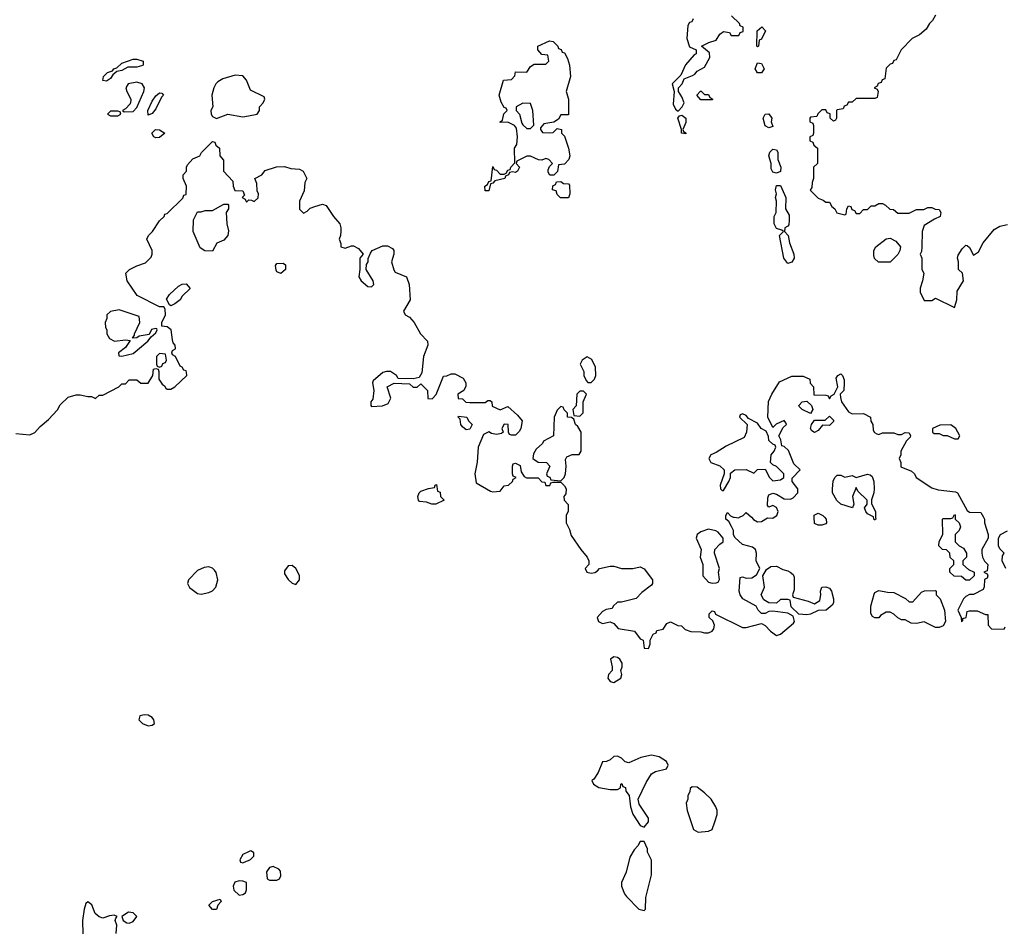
# Model space of a CAD drawing. Header units: inches. Extents: x 2380249 to 2585472, y 382747 to 546448.
# Tile 190 of 256: x 2448791 to 2453993, y 487839 to 492630. Entities that reach past the tile are written whole.
import ezdxf

# ---------------------------------------------------------------- set-up
doc = ezdxf.new("R2010")
doc.units = ezdxf.units.IN
doc.header["$MEASUREMENT"] = 0
for name, color, linetype in [('C4448', 7, 'Continuous'), ('C4449', 7, 'Continuous'), ('C4458', 7, 'Continuous'), ('C4459', 7, 'Continuous')]:
    doc.layers.add(name, color=color, linetype=linetype)

msp = doc.modelspace()

# ---------------------------------------------------------------- linework, layer by layer
at = {"layer": 'C4448', "color": 4}
for points, elevation in [([(2449790, 489738.7), (2449764.8, 489735.2), (2449730, 489718.4), (2449682, 489670), (2449677.3, 489650), (2449688.3, 489628.3), (2449730, 489597.3), (2449750, 489593.4), (2449790, 489602), (2449810, 489610.7), (2449826.6, 489630), (2449836.9, 489670), (2449828.2, 489708.2), (2449820.5, 489720.5), (2449810, 489731.8)], 52), ([(2449450, 488957), (2449424.7, 488950), (2449420.7, 488930), (2449439.1, 488910), (2449470, 488897.6), (2449490, 488901.6), (2449502.7, 488910), (2449499.5, 488930), (2449490, 488942.7), (2449470, 488954.5)], 52), ([(2449950, 488078.4), (2449928.3, 488071.7), (2449918, 488050), (2449923, 488030), (2449950, 488004), (2449970, 488006), (2449984.7, 488015.3), (2449989.4, 488030.6), (2449989, 488070), (2449970, 488077.6)], 52), ([(2449810, 487928), (2449789.6, 487950), (2449809, 487970), (2449850, 487982), (2449854.8, 487970), (2449838, 487950), (2449830, 487928)], 48), ([(2449366.2, 487913.8), (2449331.3, 487890), (2449338, 487870), (2449357.3, 487857.3), (2449370, 487855.5), (2449390, 487863.8), (2449409.3, 487890), (2449390, 487909.3)], 52)]:
    msp.add_lwpolyline(points, close=True, dxfattribs=dict(at, elevation=elevation))
at = {"layer": 'C4448', "color": 4, "elevation": 52}
for points in [[(2450000, 488233), (2449970, 488218), (2449954, 488190), (2449958, 488178), (2449970, 488174), (2449990, 488182), (2450000, 488187)], [(2449300.1, 487799.9), (2449304, 487844), (2449295.3, 487870), (2449298, 487882), (2449306, 487890), (2449290, 487898), (2449265.4, 487894.6), (2449230, 487882), (2449210, 487888), (2449190, 487906), (2449172.5, 487952.5), (2449150, 487968), (2449141, 487959), (2449131.3, 487930), (2449122.8, 487870), (2449123.6, 487796.4)]]:
    msp.add_lwpolyline(points, dxfattribs=at)
at = {"layer": 'C4449', "color": 4}
for points, elevation in [([(2449250, 492305.2), (2449230, 492308.7), (2449234, 492330), (2449255.3, 492350), (2449280.4, 492359.6), (2449289, 492370), (2449304.1, 492375.9), (2449330, 492399.1), (2449390, 492421.6), (2449410, 492421.6), (2449442.8, 492410), (2449442.8, 492390), (2449434.9, 492385.1), (2449410, 492379.6), (2449361.6, 492378.4), (2449330, 492362), (2449304.7, 492355.3), (2449282.5, 492337.5), (2449270, 492319.3)], 44), ([(2449410, 492299.5), (2449364.7, 492290), (2449351, 492270), (2449356, 492250), (2449378.8, 492210), (2449378, 492202), (2449374.4, 492185.6), (2449350, 492158), (2449334, 492150), (2449342, 492142), (2449390, 492144), (2449410, 492166), (2449446.6, 492250), (2449449.4, 492270), (2449437.2, 492290)], 48), ([(2449470, 492125.2), (2449468, 492150), (2449490, 492198.8), (2449510, 492226.8), (2449530, 492242.8), (2449542, 492242), (2449550.4, 492230), (2449540.4, 492219.6), (2449510, 492159), (2449490, 492134)], 44), ([(2449310, 492146), (2449270, 492146), (2449254, 492130), (2449270, 492122), (2449310, 492122), (2449326, 492130), (2449322, 492142)], 48), ([(2449510, 492005.1), (2449499, 492010), (2449489.3, 492029.3), (2449508.7, 492050), (2449530, 492046.8), (2449558, 492030), (2449530, 492007.6)], 44), ([(2449810, 491406), (2449768.4, 491408.4), (2449744.7, 491424.7), (2449708, 491510), (2449708.4, 491571.6), (2449730, 491614), (2449750, 491614), (2449770, 491622), (2449810, 491622), (2449870, 491654), (2449890, 491654), (2449894, 491650), (2449894, 491630), (2449882, 491610), (2449884.7, 491550), (2449894, 491514), (2449890.6, 491490), (2449870, 491465.2), (2449831.6, 491448.4)], 48), ([(2449590, 491118), (2449582, 491122), (2449567.3, 491152.7), (2449582, 491178), (2449630, 491222), (2449650, 491232), (2449670, 491234), (2449691.6, 491208.4), (2449650, 491168), (2449638, 491150), (2449610, 491128.7)], 48), ([(2449316.5, 491096.5), (2449270, 491088), (2449252, 491070), (2449252, 491050), (2449242, 491030), (2449243.6, 491003.6), (2449252, 490990), (2449252, 490970), (2449264.7, 490944.7), (2449291.6, 490931.6), (2449350, 490938), (2449374, 490934), (2449350, 490898), (2449312, 490870), (2449314, 490854), (2449330, 490852), (2449390, 490866), (2449468, 490930), (2449486, 490954), (2449510, 490974), (2449518, 490990), (2449515.3, 490995.3), (2449510, 490998), (2449486.8, 490993.2), (2449474, 490966), (2449422, 490958), (2449410, 490948), (2449386, 490946), (2449398, 490962), (2449398, 490970), (2449426, 491030), (2449422, 491062)], 48), ([(2449530, 490866), (2449514, 490850), (2449514, 490810), (2449518, 490798), (2449530, 490794), (2449542, 490798), (2449547.3, 490812.7), (2449562, 490818), (2449566, 490830), (2449562, 490862)], 48)]:
    msp.add_lwpolyline(points, close=True, dxfattribs=dict(at, elevation=elevation))
at = {"layer": 'C4449', "color": 4, "elevation": 48}
for points in [[(2450000, 492282.8), (2449989, 492310), (2449970, 492332.7), (2449930, 492336), (2449863.4, 492316.6), (2449838, 492302), (2449826.8, 492290), (2449816.3, 492270), (2449806.8, 492230), (2449811.3, 492170), (2449801, 492150), (2449802.8, 492130), (2449810, 492118), (2449830, 492108), (2449890, 492131), (2449970, 492116), (2450000, 492121.5)], [(2448770, 490442), (2448843.6, 490436.4), (2448870, 490448), (2448899.6, 490480.4), (2448943.6, 490516.4), (2448990, 490568), (2449005.4, 490594.6), (2449046, 490634), (2449090, 490648), (2449110, 490648), (2449150, 490638), (2449170, 490638), (2449191.6, 490628.4), (2449210, 490646), (2449230, 490646), (2449314, 490690), (2449330, 490706), (2449350, 490706), (2449370, 490726), (2449410, 490726), (2449430, 490708), (2449470, 490708.7), (2449494, 490750), (2449498, 490782), (2449510, 490786), (2449522, 490782), (2449526, 490770), (2449526, 490730), (2449543.1, 490703.1), (2449555.3, 490695.3), (2449563.1, 490683.1), (2449570, 490678), (2449590, 490678), (2449611.1, 490688.9), (2449674, 490750), (2449672.7, 490767.3), (2449670, 490774), (2449658, 490778), (2449650, 490794), (2449638, 490798), (2449614, 490850), (2449598, 490858), (2449594, 490870), (2449598, 490882), (2449614, 490890), (2449612, 490910), (2449602, 490922), (2449598, 490938), (2449590.9, 490990.9), (2449570, 491006), (2449542, 491010), (2449541, 491030), (2449561, 491070), (2449559.6, 491099.6), (2449552, 491112), (2449530, 491112), (2449411.6, 491171.6), (2449358, 491250), (2449352, 491290), (2449371.1, 491308.9), (2449410, 491328.7), (2449456, 491344), (2449485.4, 491374.6), (2449491.3, 491390), (2449491, 491410), (2449462, 491470), (2449471.1, 491488.9), (2449492, 491510), (2449530, 491566), (2449554, 491590), (2449558, 491602), (2449570, 491606), (2449652.7, 491687.3), (2449658, 491702), (2449670, 491706), (2449672, 491750), (2449654, 491790), (2449654, 491810), (2449671.6, 491828.4), (2449672, 491850), (2449678, 491862), (2449706.4, 491893.6), (2449742, 491910), (2449751.6, 491928.4), (2449810, 491986), (2449822, 491982), (2449827.3, 491967.3), (2449846, 491950), (2449848, 491910), (2449867.3, 491887.3), (2449868.4, 491828.4), (2449916.4, 491776.4), (2449918, 491750), (2449927.3, 491727.3), (2449970, 491726), (2449978, 491702), (2449966, 491690), (2449982, 491682), (2449990, 491666), (2450000, 491676)]]:
    msp.add_lwpolyline(points, dxfattribs=at)
at = {"layer": 'C4458', "color": 4}
for points, elevation in [([(2451678, 490000), (2451678, 489970), (2451696.4, 489936.4), (2451704.7, 489904.7), (2451755.3, 489830), (2451788.7, 489790), (2451798, 489770), (2451798, 489750), (2451778, 489730), (2451788, 489710), (2451810, 489705.2), (2451830, 489708.7), (2451843.6, 489716.4), (2451854, 489730), (2451910, 489742), (2451930, 489742), (2451970, 489729), (2452030, 489729), (2452070, 489738), (2452090, 489728), (2452135.3, 489670), (2452135.3, 489650), (2452130, 489642), (2452078, 489602), (2452048.9, 489571.1), (2451970, 489552), (2451950, 489552), (2451926, 489530), (2451922, 489518), (2451890, 489512), (2451870, 489502), (2451842, 489470), (2451849.3, 489449.3), (2451870, 489438), (2451910, 489448), (2451930, 489438), (2451953.2, 489413.2), (2452039, 489399), (2452070, 489358), (2452086, 489350), (2452090, 489308), (2452112.7, 489307.3), (2452122, 489330), (2452122, 489350), (2452138, 489382), (2452154, 489390), (2452158, 489402), (2452190, 489408), (2452210, 489438), (2452230, 489448), (2452268.4, 489428.4), (2452287.3, 489427.3), (2452307.3, 489407.3), (2452336.4, 489396.4), (2452390, 489395.3), (2452408.9, 489388.9), (2452430, 489388.7), (2452450, 489398), (2452458, 489410), (2452462, 489430), (2452452.7, 489452.7), (2452434, 489470), (2452434, 489490), (2452450, 489506), (2452462, 489502), (2452467.3, 489487.3), (2452610, 489418), (2452630, 489418), (2452710, 489438), (2452730, 489428.7), (2452758, 489398), (2452790, 489375.3), (2452810, 489382), (2452879.8, 489440.2), (2452884.7, 489450), (2452878, 489478), (2452850, 489494), (2452770, 489504.7), (2452750, 489502), (2452730, 489492), (2452710, 489492), (2452692, 489510), (2452682, 489530), (2452612, 489570), (2452598, 489590), (2452592, 489610), (2452598, 489682), (2452610, 489686), (2452630, 489678), (2452659.6, 489680.4), (2452683.6, 489696.4), (2452702, 489730), (2452682, 489770), (2452684.7, 489810), (2452678, 489830), (2452662.8, 489842.8), (2452610, 489856), (2452570, 489894), (2452562, 489910), (2452562, 489930), (2452551.6, 489951.6), (2452538, 489978), (2452522, 489990), (2452522, 490000)], 48), ([(2452565.3, 490000), (2452590, 489998), (2452594, 490000)], 48), ([(2452657.2, 490000), (2452668.9, 489988.9), (2452690, 489975.3), (2452710, 489978), (2452742, 489998), (2452770, 489995.3), (2452776.8, 490000)], 48), ([(2453043, 490000), (2453052, 489990), (2453054, 489970), (2453050, 489966), (2453030, 489958), (2453010, 489958), (2452990, 489968), (2452989, 490000)], 48), ([(2453313.5, 490000), (2453314, 489990), (2453310, 489986), (2453306, 489986), (2453302.5, 490000)], 48), ([(2453734, 490000), (2453734, 489990), (2453754, 489970), (2453762, 489950), (2453754, 489930), (2453734, 489910), (2453734, 489870), (2453754, 489850), (2453776.9, 489836.9), (2453794, 489810), (2453794, 489790), (2453774, 489770), (2453774, 489750), (2453803.6, 489723.6), (2453834, 489710), (2453834, 489690), (2453810, 489668), (2453790, 489668), (2453767.3, 489687.3), (2453728.4, 489688.4), (2453706, 489710), (2453706, 489730), (2453726, 489750), (2453726, 489770), (2453708, 489788), (2453706, 489810), (2453687.3, 489827.3), (2453666, 489830), (2453648, 489850), (2453648.4, 489871.6), (2453668, 489910), (2453666, 489990), (2453670, 489994), (2453710, 489994), (2453722, 489998), (2453723, 490000)], 48), ([(2453883, 490000), (2453888, 489990), (2453888.7, 489970), (2453908.7, 489910), (2453908.7, 489890), (2453875.3, 489830), (2453875.3, 489810), (2453878, 489790), (2453888, 489768), (2453906, 489750), (2453902, 489718), (2453886, 489710), (2453902, 489702), (2453906, 489690), (2453902, 489678), (2453888, 489672), (2453887.3, 489632.7), (2453882, 489618), (2453830, 489592), (2453810, 489592), (2453790, 489582), (2453778, 489570), (2453748, 489510), (2453766, 489470), (2453768, 489448), (2453774, 489454), (2453774, 489466), (2453792, 489470), (2453798, 489502), (2453810, 489506), (2453850, 489506), (2453894, 489486), (2453906, 489486), (2453908, 489430), (2453926, 489410), (2453992, 489408), (2453998, 489422)], 48), ([(2454002, 489730), (2453982, 489770), (2453983.6, 489796.4), (2453992, 489810), (2453970, 489834), (2453962, 489850), (2453962, 489890), (2453974, 489910), (2454010, 489928)], 48), ([(2450000, 488187), (2450010, 488192), (2450028, 488210), (2450027.3, 488227.3), (2450016.4, 488236.4), (2450010, 488238), (2450000, 488233)], 52)]:
    msp.add_lwpolyline(points, dxfattribs=dict(at, elevation=elevation))
for points, elevation in [([(2452430, 489937.2), (2452390, 489924), (2452371.3, 489910), (2452366, 489890), (2452391.3, 489830), (2452386.8, 489790), (2452400.7, 489750), (2452401, 489690), (2452430, 489658), (2452450, 489652), (2452470, 489654), (2452482, 489658), (2452488, 489672), (2452484, 489710), (2452489, 489730), (2452462, 489810), (2452464, 489830), (2452490, 489858), (2452508, 489870), (2452508.7, 489890), (2452482, 489922), (2452469.3, 489929.3)], 48), ([(2450230, 489745.2), (2450210, 489744), (2450190, 489718), (2450190, 489702), (2450210, 489671.3), (2450230, 489651.3), (2450250, 489644.7), (2450268.7, 489670), (2450269, 489690), (2450261.2, 489710), (2450249, 489730)], 52), ([(2452990, 489542), (2453019, 489561), (2453024, 489590), (2453022, 489610), (2453028.7, 489631.3), (2453050, 489632), (2453070, 489624.7), (2453081, 489610), (2453091.6, 489568.4), (2453091.6, 489548.4), (2453083.6, 489536.4), (2453051.6, 489508.4), (2453010, 489508), (2452970, 489488.7), (2452950, 489484), (2452908, 489488), (2452867.3, 489527.3), (2452862, 489562), (2452850, 489566), (2452810, 489566), (2452790, 489546), (2452748.4, 489548.4), (2452723.1, 489563.1), (2452708.7, 489590), (2452726, 489630), (2452718, 489690), (2452736.4, 489723.6), (2452760.4, 489739.6), (2452790, 489742), (2452823.6, 489723.6), (2452850, 489718), (2452862, 489710), (2452878, 489698), (2452883.6, 489683.6), (2452883.6, 489616.4), (2452874, 489590), (2452878, 489578), (2452956.9, 489556.9)], 48), ([(2453630, 489418), (2453570, 489448), (2453530, 489439), (2453501.2, 489441.2), (2453470, 489458), (2453450, 489458), (2453430, 489468), (2453410, 489488), (2453390, 489498), (2453370, 489498), (2453339.6, 489480.4), (2453330, 489468.7), (2453310, 489468), (2453296.4, 489476.4), (2453288.9, 489491.1), (2453289, 489530), (2453305.6, 489594.4), (2453310, 489602), (2453330, 489614), (2453376.4, 489603.6), (2453410, 489602), (2453471.6, 489571.6), (2453490, 489554), (2453510, 489554), (2453555.3, 489604.7), (2453571.6, 489611.6), (2453630, 489614), (2453634, 489610), (2453634, 489590), (2453654, 489570), (2453678, 489510), (2453682, 489450), (2453670, 489426), (2453650, 489418)], 48), ([(2451930, 489262), (2451912, 489250), (2451922, 489210), (2451922, 489190), (2451902, 489170), (2451898, 489150), (2451910, 489132), (2451930, 489127.3), (2451968, 489150), (2451973.2, 489170), (2451968, 489190), (2451974, 489210), (2451974, 489230), (2451962, 489250), (2451950, 489259)], 52), ([(2452130, 488742.7), (2452072, 488730), (2452010, 488702), (2451990, 488708), (2451970, 488728), (2451950, 488738), (2451930, 488735.3), (2451910, 488718), (2451891.1, 488708.9), (2451870, 488708), (2451848, 488652), (2451823.6, 488616.4), (2451814, 488610), (2451822, 488590), (2451851.6, 488571.6), (2451910, 488562), (2451950, 488562), (2451966, 488570), (2451968, 488590), (2451972.7, 488592.7), (2451978, 488578), (2451991.6, 488571.6), (2451992.7, 488552.7), (2452012, 488530), (2452018, 488470), (2452030, 488432), (2452070, 488372), (2452090, 488362), (2452114, 488390), (2452114, 488410), (2452064.7, 488484.7), (2452058, 488510), (2452101.5, 488598.5), (2452130, 488644.7), (2452150, 488656), (2452208.4, 488671.6), (2452218, 488690), (2452208, 488710), (2452170, 488734)], 52), ([(2452343.6, 488576.4), (2452332.7, 488567.3), (2452332, 488550), (2452322, 488530), (2452322, 488510), (2452312, 488490), (2452318, 488450), (2452351, 488351), (2452376, 488336), (2452430, 488341), (2452449.2, 488350.8), (2452464, 488390), (2452475.3, 488430), (2452475.3, 488450), (2452469, 488470), (2452444, 488510), (2452410, 488544), (2452370, 488574)], 52), ([(2452090, 488286), (2452070, 488286), (2452056.9, 488263.1), (2452036.9, 488243.1), (2452015.3, 488204.7), (2451995.9, 488124.1), (2451971, 488070), (2451970.8, 488050), (2451986.8, 488010), (2451996.8, 487996.8), (2452062, 487930), (2452090, 487922), (2452098, 487930), (2452099, 487990), (2452128.7, 488110), (2452128.4, 488188.4), (2452108, 488230), (2452107.3, 488247.3)], 52), ([(2450130, 488154), (2450110, 488149), (2450094, 488126), (2450098.8, 488090), (2450110, 488082), (2450150, 488081.6), (2450162.7, 488090), (2450170, 488104.7), (2450169.2, 488130), (2450160.2, 488140.2)], 52)]:
    msp.add_lwpolyline(points, close=True, dxfattribs=dict(at, elevation=elevation))
at = {"layer": 'C4459', "color": 4}
for points, elevation in [([(2452350, 492634), (2452342, 492618), (2452330, 492614), (2452320.4, 492599.6), (2452315.3, 492530), (2452330, 492486), (2452366, 492470), (2452366, 492450), (2452355.3, 492444.7), (2452309, 492391), (2452284, 492336), (2452239, 492290), (2452248.7, 492250), (2452244, 492184), (2452256.4, 492156.4), (2452270, 492146), (2452290.9, 492169.1), (2452301, 492190), (2452290, 492222), (2452271.3, 492250), (2452271.3, 492270), (2452291.3, 492290), (2452302, 492318), (2452345.4, 492334.6), (2452358, 492342), (2452370, 492358), (2452410, 492378), (2452438, 492430), (2452435.3, 492455.3), (2452394, 492490), (2452432, 492510), (2452470, 492521.2), (2452490, 492554), (2452510, 492568), (2452542, 492562), (2452550, 492546), (2452590, 492546), (2452598, 492562), (2452612.7, 492567.3), (2452614, 492590), (2452598, 492598), (2452594, 492610), (2452552, 492650)], 44), ([(2453630, 492654), (2453614.6, 492625.4), (2453598, 492610), (2453580.4, 492579.6), (2453546, 492550), (2453506, 492530), (2453448, 492470), (2453422, 492418), (2453410, 492414), (2453402, 492398), (2453390, 492394), (2453370, 492374), (2453362, 492318), (2453347.3, 492312.7), (2453342, 492298), (2453327.3, 492292.7), (2453322, 492278), (2453306, 492270), (2453322, 492262), (2453326, 492250), (2453322, 492218), (2453310, 492214), (2453210, 492214), (2453190, 492194), (2453170, 492194), (2453162, 492178), (2453147.3, 492172.7), (2453142, 492158), (2453110, 492154), (2453106, 492150), (2453106, 492110), (2453102, 492098), (2453090, 492094), (2453074, 492110), (2453072.7, 492132.7), (2453058, 492138), (2453050, 492154), (2453030, 492154), (2453007.3, 492132.7), (2453002, 492118), (2452970, 492114), (2452966, 492110), (2452966, 492090), (2452982, 492082), (2452986, 492070), (2452986, 492030), (2452982, 492018), (2452966, 492010), (2452966, 491990), (2452982, 491982), (2452987.3, 491967.3), (2453006, 491950), (2453006, 491870), (2452986, 491850), (2452986, 491790), (2452978, 491770), (2452976.4, 491743.6), (2452968.4, 491728.4), (2453010, 491686), (2453036.4, 491676.4), (2453050, 491666), (2453070, 491666), (2453082, 491642), (2453098, 491630), (2453109, 491609), (2453150, 491598), (2453158, 491602), (2453162, 491630), (2453170, 491646), (2453182, 491642), (2453187.3, 491627.3), (2453202, 491622), (2453210, 491606), (2453230, 491606), (2453250, 491626), (2453270, 491626), (2453290, 491646), (2453310, 491646), (2453330, 491658), (2453350, 491658), (2453366, 491650), (2453388.4, 491628.4), (2453407.3, 491627.3), (2453430, 491608), (2453490, 491608), (2453530, 491626), (2453567.3, 491627.3), (2453590, 491638), (2453610, 491638), (2453628.4, 491628.4), (2453650, 491626), (2453658, 491610), (2453655.3, 491590), (2453624, 491576), (2453570, 491542), (2453559, 491510), (2453558, 491430), (2453555.3, 491404.7), (2453548, 491390), (2453558, 491370), (2453558, 491310), (2453568, 491290), (2453562, 491250), (2453548.9, 491211.1), (2453548, 491190), (2453570, 491146), (2453610, 491146), (2453630, 491158), (2453730, 491108), (2453742.8, 491150), (2453744.7, 491195.3), (2453778, 491250), (2453772, 491290), (2453752, 491310), (2453752, 491350), (2453746, 491370), (2453750, 491386), (2453770, 491418), (2453790, 491438), (2453796.4, 491436.4), (2453810, 491426), (2453830, 491386), (2453856.9, 491403.1), (2453882, 491450), (2453939.6, 491520.4), (2453970, 491538), (2454010, 491548)], 44), ([(2450000, 492121.5), (2450046, 492130), (2450058, 492150), (2450058, 492170), (2450078, 492190), (2450086, 492210), (2450082, 492222), (2450010, 492258), (2450000, 492282.8)], 48), ([(2450000, 491676), (2450002, 491678), (2450016.4, 491676.4), (2450030, 491668.7), (2450050.9, 491689.1), (2450052, 491710), (2450044.7, 491724.7), (2450043.6, 491763.6), (2450034, 491790), (2450070.8, 491809.2), (2450088, 491832), (2450147.1, 491852.9), (2450190, 491854), (2450223.7, 491843.7), (2450270, 491839), (2450288, 491830), (2450308, 491790), (2450298, 491770), (2450294.6, 491725.4), (2450268.7, 491670), (2450268.4, 491628.4), (2450290, 491608), (2450310, 491618), (2450326, 491634), (2450350, 491642), (2450390, 491655.3), (2450410, 491648), (2450448.7, 491590), (2450482, 491550), (2450488, 491530), (2450487.3, 491512.7), (2450486, 491490), (2450478, 491470), (2450487.3, 491447.3), (2450488, 491430), (2450510, 491422), (2450544.7, 491435.3), (2450554.6, 491434.6), (2450580.4, 491420.4), (2450606, 491390), (2450588, 491370), (2450588.7, 491310), (2450582, 491270), (2450595.3, 491250), (2450630, 491219), (2450650, 491218), (2450662, 491230), (2450658, 491250), (2450622, 491310), (2450623.6, 491336.4), (2450632, 491350), (2450632.7, 491367.3), (2450643.6, 491396.4), (2450654, 491410), (2450710, 491435.3), (2450734.6, 491434.6), (2450760.4, 491420.4), (2450768, 491410), (2450768, 491390), (2450755.3, 491350), (2450768.4, 491308.4), (2450775.3, 491295.3), (2450835.3, 491270), (2450849.2, 491230), (2450853.2, 491150), (2450818, 491090), (2450828, 491070), (2450850, 491058), (2450875.3, 491030), (2450908, 490970), (2450946, 490930), (2450948, 490910), (2450925.2, 490850), (2450916.4, 490763.6), (2450902, 490738), (2450870, 490732), (2450790, 490734), (2450782, 490750), (2450750, 490771.3), (2450728.9, 490771.1), (2450710, 490764.7), (2450658, 490722), (2450655.3, 490710), (2450662, 490670), (2450656.4, 490623.6), (2450646, 490610), (2450646, 490590), (2450650, 490586), (2450708.4, 490588.4), (2450738, 490602), (2450751.3, 490630), (2450732, 490690), (2450770, 490708.7), (2450850, 490706), (2450870, 490688), (2450891.6, 490688.4), (2450910, 490706), (2450946, 490670), (2450947.3, 490627.3), (2450970, 490626), (2450991.6, 490648.4), (2451030, 490746), (2451048, 490748), (2451070, 490758), (2451090, 490758), (2451134.6, 490734.6), (2451148, 490710), (2451147.3, 490692.7), (2451138, 490670), (2451106, 490650), (2451107.3, 490627.3), (2451130, 490626), (2451148.4, 490608.4), (2451170, 490606), (2451250, 490606), (2451263.6, 490616.4), (2451276.4, 490616.4), (2451286, 490610), (2451287.3, 490587.3), (2451330, 490568.7), (2451370, 490586), (2451420.4, 490540.4), (2451446, 490510), (2451438, 490470), (2451430, 490454), (2451410, 490434), (2451390, 490434), (2451378, 490438), (2451374, 490450), (2451372, 490490), (2451350, 490492), (2451338, 490470), (2451346, 490450), (2451336.4, 490443.6), (2451310, 490438), (2451283.6, 490443.6), (2451270, 490452), (2451242, 490438), (2451214, 490370), (2451208.4, 490291.6), (2451195.3, 490230), (2451202, 490182), (2451278, 490138), (2451290, 490134), (2451330, 490138), (2451350, 490166), (2451374, 490170), (2451394, 490190), (2451398, 490202), (2451414, 490210), (2451398, 490218), (2451394, 490230), (2451394, 490270), (2451398, 490282), (2451410, 490286), (2451434.6, 490274.6), (2451440.4, 490240.4), (2451456.4, 490216.4), (2451468.7, 490208.7), (2451530, 490208), (2451550, 490188), (2451566, 490186), (2451570, 490168), (2451591.6, 490168.4), (2451598, 490182), (2451610, 490186), (2451650, 490186), (2451670, 490166), (2451678, 490150), (2451676.4, 490123.6), (2451666, 490110), (2451668, 490090), (2451688.4, 490068.4), (2451688.4, 490031.6), (2451678, 490010), (2451678, 490000)], 48), ([(2452776.8, 490000), (2452791.3, 490010), (2452798, 490030), (2452790, 490052), (2452770, 490062), (2452750, 490054), (2452742, 490062), (2452743.6, 490103.6), (2452750, 490118), (2452770, 490128), (2452790, 490122), (2452830, 490098), (2452863.6, 490096.4), (2452876.9, 490103.1), (2452902, 490130), (2452902, 490150), (2452872, 490190), (2452872.7, 490207.3), (2452914, 490250), (2452882, 490282), (2452852.7, 490352.7), (2452830, 490374), (2452818, 490378), (2452812, 490410), (2452802, 490430), (2452824.7, 490475.3), (2452842, 490490), (2452839.6, 490499.6), (2452830, 490512), (2452788.4, 490491.6), (2452770, 490474), (2452744.7, 490530), (2452747.3, 490612.7), (2452764.7, 490650), (2452804.7, 490715.3), (2452870, 490746), (2452930, 490746), (2452966, 490730), (2452968.4, 490708.4), (2452986, 490690), (2452987.3, 490647.3), (2453050, 490646), (2453062, 490642), (2453070, 490626), (2453078, 490642), (2453094, 490650), (2453114, 490690), (2453105.4, 490734.6), (2453114, 490750), (2453130, 490758), (2453138, 490750), (2453147.3, 490727.3), (2453148, 490710), (2453146, 490670), (2453126, 490650), (2453127.3, 490632.7), (2453134, 490610), (2453170, 490558), (2453190, 490546), (2453250, 490548.7), (2453286, 490530), (2453288.9, 490508.9), (2453298, 490490), (2453300.4, 490460.4), (2453308, 490448), (2453320.4, 490440.4), (2453330, 490438), (2453350, 490446), (2453410, 490446), (2453430, 490438), (2453450, 490438), (2453470, 490448), (2453490, 490446), (2453498, 490430), (2453496.4, 490423.6), (2453476.4, 490403.6), (2453446, 490350), (2453446, 490330), (2453438, 490310), (2453446, 490290), (2453447.3, 490267.3), (2453503.1, 490243.1), (2453518, 490230), (2453528, 490210), (2453610, 490155.3), (2453644.7, 490144.7), (2453735.3, 490135.3), (2453746, 490130), (2453796.4, 490036.4), (2453810, 490028), (2453870, 490026), (2453883, 490000)], 48), ([(2453302.5, 490000), (2453302, 490002), (2453270, 490018), (2453262, 490030), (2453255.3, 490050), (2453268, 490070), (2453268.7, 490090), (2453219, 490139), (2453210, 490158), (2453191, 490110), (2453198, 490070), (2453192, 490050), (2453130, 490069), (2453109.3, 490089.3), (2453086, 490130), (2453086, 490150), (2453089, 490191), (2453098, 490210), (2453110, 490222), (2453130, 490222), (2453150, 490212), (2453190, 490221), (2453210, 490211), (2453270, 490227.7), (2453284, 490224), (2453294.8, 490214.8), (2453304, 490190), (2453304.9, 490150), (2453304, 490130), (2453291.6, 490091.6), (2453291.6, 490071.6), (2453312, 490030), (2453313.5, 490000)], 48), ([(2452522, 490000), (2452522, 490010), (2452530, 490026), (2452547.3, 490007.3), (2452560.4, 490000.4), (2452565.3, 490000)], 48), ([(2452594, 490000), (2452614, 490010), (2452630, 490026), (2452657.2, 490000)], 48), ([(2452989, 490000), (2452988.7, 490011.3), (2453010, 490022), (2453034, 490010), (2453043, 490000)], 48), ([(2453723, 490000), (2453730, 490014), (2453734, 490010), (2453734, 490000)], 48)]:
    msp.add_lwpolyline(points, dxfattribs=dict(at, elevation=elevation))
for points, elevation in [([(2452690, 492486), (2452686, 492490), (2452688, 492570), (2452711.3, 492591.3), (2452731.3, 492570), (2452710, 492526), (2452698, 492522), (2452694, 492490)], 44), ([(2451590, 492032), (2451610, 492034), (2451630, 492054), (2451654, 492050), (2451654, 492030), (2451670, 492014), (2451691.3, 491950), (2451698, 491910), (2451692, 491890), (2451670, 491866), (2451638, 491862), (2451632.7, 491827.3), (2451612.7, 491807.3), (2451592.7, 491807.3), (2451583.1, 491823.1), (2451583.1, 491836.9), (2451590, 491854), (2451606, 491870), (2451586, 491890), (2451570, 491895.3), (2451550, 491888), (2451531.6, 491888.4), (2451490, 491908), (2451470, 491908), (2451418, 491882), (2451414, 491870), (2451431.3, 491850), (2451422, 491830), (2451410, 491822), (2451394, 491826), (2451378, 491822), (2451374, 491810), (2451358, 491802), (2451354, 491790), (2451302, 491778), (2451290, 491766), (2451278, 491762), (2451270, 491726), (2451250, 491726), (2451248, 491750), (2451262, 491758), (2451270, 491774), (2451282, 491778), (2451290, 491854), (2451298, 491838), (2451310, 491834), (2451330, 491814), (2451350, 491814), (2451362, 491818), (2451370, 491834), (2451382, 491838), (2451386, 491850), (2451407.3, 491872.7), (2451406, 491950), (2451418, 491970), (2451422, 492010), (2451416.4, 492056.4), (2451406, 492070), (2451370, 492088), (2451330, 492086), (2451328.7, 492090), (2451342, 492098), (2451348.4, 492131.6), (2451366, 492150), (2451362, 492162), (2451350, 492166), (2451334.6, 492194.6), (2451324, 492230), (2451348, 492310), (2451390, 492314), (2451407.3, 492332.7), (2451410, 492354), (2451470, 492352), (2451490, 492382), (2451510, 492394), (2451570, 492394), (2451586, 492410), (2451582, 492442), (2451550, 492446), (2451528, 492470), (2451528, 492490), (2451590, 492518), (2451610, 492514), (2451634, 492490), (2451638, 492478), (2451652.7, 492472.7), (2451658, 492458), (2451670, 492454), (2451685.4, 492425.4), (2451696, 492390), (2451700.7, 492330), (2451678, 492250), (2451691, 492210), (2451691.3, 492130), (2451690, 492126), (2451650, 492126), (2451636.9, 492103.1), (2451612.7, 492087.3), (2451561, 492079), (2451542, 492058), (2451542, 492050), (2451552.7, 492032.7)], 44), ([(2452690, 492348), (2452677.2, 492370), (2452690, 492402), (2452710, 492398), (2452724.7, 492370), (2452710, 492348)], 44), ([(2452410, 492234), (2452430, 492234), (2452438, 492218), (2452454, 492210), (2452450, 492206), (2452390, 492206), (2452368.4, 492231.6), (2452388.4, 492251.6), (2452391.6, 492251.6)], 44), ([(2451450, 492188), (2451414, 492170), (2451414, 492150), (2451432, 492130), (2451443.6, 492083.6), (2451450, 492074), (2451470, 492054), (2451490, 492054), (2451507.3, 492072.7), (2451502, 492150), (2451490, 492186)], 44), ([(2452310, 492026), (2452288, 492030), (2452288, 492050), (2452268.7, 492110), (2452278, 492122), (2452290, 492124.7), (2452311.3, 492110), (2452310, 492086), (2452294, 492050), (2452298, 492038), (2452312, 492030)], 44), ([(2452750, 492058), (2452729.3, 492069.3), (2452719, 492110), (2452729, 492131), (2452750, 492131.3), (2452764.7, 492110), (2452762, 492090), (2452770, 492066)], 44), ([(2452790, 491819), (2452770, 491824), (2452760.7, 491840.7), (2452761.2, 491870), (2452749, 491910), (2452755.3, 491930), (2452770, 491944.7), (2452790, 491942), (2452796, 491930), (2452796, 491890), (2452813.4, 491850), (2452810, 491828)], 44), ([(2451648.4, 491688.4), (2451630, 491706), (2451626, 491726), (2451606, 491730), (2451608.4, 491751.6), (2451622, 491758), (2451627.3, 491772.7), (2451650, 491774), (2451663.6, 491763.6), (2451690, 491762), (2451695.3, 491755.3), (2451698, 491710), (2451690, 491688.7)], 44), ([(2452850, 491342), (2452829, 491369), (2452806, 491490), (2452826, 491510), (2452818, 491518), (2452790, 491526), (2452778, 491550), (2452778, 491590), (2452788.4, 491611.6), (2452789, 491670), (2452784, 491690), (2452789, 491710), (2452784, 491730), (2452790, 491754), (2452810, 491754), (2452838.8, 491690), (2452838, 491630), (2452855.9, 491595.9), (2452857.3, 491570), (2452854, 491546), (2452850, 491538), (2452834, 491530), (2452832, 491510), (2452851.3, 491490), (2452858, 491450), (2452880.7, 491390), (2452882.8, 491370), (2452870, 491349)], 44), ([(2453390, 491348), (2453328.4, 491348.4), (2453308, 491368), (2453304, 491384), (2453304, 491410), (2453315.3, 491430), (2453370, 491471), (2453390, 491474.8), (2453419.8, 491459.8), (2453444.7, 491430), (2453442, 491410), (2453431.6, 491388.4)], 44), ([(2450170, 491288.7), (2450150, 491298), (2450145.6, 491305.6), (2450142, 491330), (2450150, 491342), (2450183.6, 491343.6), (2450194.4, 491334.4), (2450196, 491310)], 48), ([(2451790, 490848), (2451762, 490830), (2451752, 490810), (2451771.1, 490771.1), (2451772, 490750), (2451783.6, 490723.6), (2451792.7, 490712.7), (2451810, 490712), (2451828, 490730), (2451835.3, 490750), (2451833.6, 490793.6), (2451814.6, 490834.6)], 48), ([(2451770, 490666), (2451750, 490666), (2451734, 490650), (2451731.6, 490588.4), (2451714, 490570), (2451718, 490538), (2451750, 490534), (2451767.3, 490552.7), (2451768, 490610), (2451786, 490650)], 48), ([(2452970, 490548), (2452926, 490570), (2452910, 490586), (2452908, 490590), (2452926, 490610), (2452950, 490614), (2452974, 490590), (2452982, 490570)], 48), ([(2451650, 490586), (2451630, 490566), (2451614, 490530), (2451612, 490430), (2451558, 490402), (2451554, 490390), (2451519.6, 490360.4), (2451505.4, 490334.6), (2451502, 490310), (2451530, 490292), (2451574, 490290), (2451592, 490270), (2451574, 490230), (2451578, 490218), (2451592, 490212), (2451598, 490198), (2451650, 490192), (2451668, 490210), (2451675.3, 490230), (2451679, 490270), (2451674.6, 490305.4), (2451681.2, 490318.8), (2451710, 490332), (2451747.3, 490332.7), (2451758, 490350), (2451758, 490450), (2451740.4, 490480.4), (2451728, 490490), (2451718, 490518), (2451707.3, 490527.3), (2451686, 490530), (2451686, 490550), (2451667.3, 490567.3), (2451662, 490582)], 48), ([(2451150, 490462), (2451130, 490478), (2451122, 490490), (2451118, 490518), (2451108, 490530), (2451110, 490534), (2451154, 490530), (2451162, 490510), (2451182, 490490), (2451170, 490466)], 48), ([(2452610, 490546), (2452598, 490542), (2452594, 490530), (2452634, 490490), (2452632, 490450), (2452618, 490422), (2452523.5, 490376.5), (2452470, 490342), (2452442, 490330), (2452432, 490310), (2452442, 490290), (2452490, 490271.3), (2452514, 490250), (2452514, 490230), (2452492, 490170), (2452494, 490150), (2452502, 490142), (2452510, 490142), (2452538, 490190), (2452546, 490210), (2452547.3, 490232.7), (2452568.9, 490251.1), (2452630, 490252), (2452670, 490234), (2452690, 490252), (2452730, 490254), (2452752, 490210), (2452770, 490192), (2452810, 490198), (2452828, 490210), (2452828, 490230), (2452790, 490268), (2452770, 490278), (2452758, 490290), (2452762, 490330), (2452778, 490350), (2452786, 490370), (2452782, 490382), (2452770, 490386), (2452750, 490406), (2452747.3, 490427.3), (2452735.3, 490455.3), (2452708.9, 490468.9), (2452690, 490498), (2452642, 490522), (2452630, 490538)], 48), ([(2453070, 490486), (2453032.7, 490487.3), (2453010, 490458), (2452990, 490448), (2452976.4, 490456.4), (2452969.2, 490470), (2452975.3, 490490), (2452990, 490514), (2453047.3, 490512.7), (2453070, 490534), (2453090, 490514), (2453090, 490506)], 48), ([(2453710, 490488), (2453652.7, 490487.3), (2453614, 490470), (2453614, 490450), (2453623.6, 490443.6), (2453650, 490442), (2453670, 490432), (2453691.6, 490431.6), (2453730, 490414), (2453750, 490414), (2453758, 490430), (2453738, 490470)], 48), ([(2450990, 490069), (2450969.1, 490069.1), (2450940.4, 490080.4), (2450904, 490084), (2450898, 490090), (2450895.3, 490110), (2450902, 490130), (2450910, 490138), (2450950, 490152), (2450982, 490158), (2450986, 490170), (2450992.7, 490172.7), (2450998, 490138), (2451012.7, 490132.7), (2451014, 490110), (2451034, 490090)], 48)]:
    msp.add_lwpolyline(points, close=True, dxfattribs=dict(at, elevation=elevation))

doc.saveas('drawing.dxf')
